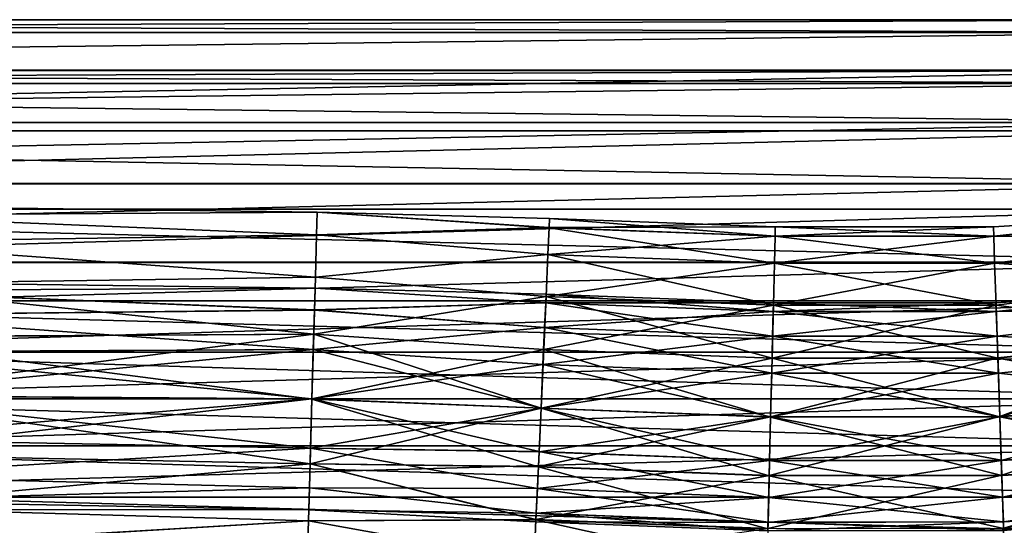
# Model space of a CAD drawing. Header units: millimetres. Extents: x -682 to 137, y -14 to 967.
# Tile 227 of 256: x -102 to -63, y 100 to 120. Entities that reach past the tile are written whole.
import ezdxf

# ---------------------------------------------------------------- set-up
doc = ezdxf.new("R2010")
doc.units = ezdxf.units.MM
doc.header["$LTSCALE"] = 65.185185
for name, color, linetype in [('4083', 7, 'CONTINUOUS'), ('4084', 7, 'CONTINUOUS'), ('4085', 7, 'CONTINUOUS'), ('4086', 7, 'CONTINUOUS'), ('4625', 7, 'CONTINUOUS'), ('4626', 7, 'CONTINUOUS'), ('4627', 7, 'CONTINUOUS'), ('4628', 7, 'CONTINUOUS'), ('4629', 7, 'CONTINUOUS'), ('4630', 7, 'CONTINUOUS'), ('4631', 7, 'CONTINUOUS'), ('4632', 7, 'CONTINUOUS')]:
    doc.layers.add(name, color=color, linetype=linetype)

msp = doc.modelspace()

# ---------------------------------------------------------------- linework, layer by layer
at = {"layer": '4083', "color": 7, "linetype": 'CONTINUOUS', "true_color": 0x96918c}
for points in [[(-179.5, 120), (-179.5, 119.489, 3.881), (-54, 120), (-179.5, 120)], [(-54, 120), (-179.5, 119.489, 3.881), (-54, 119.489, 3.882), (-54, 120)], [(-179.5, 119.489, 3.881), (-179.5, 117.991, 7.498), (-54, 119.489, 3.882), (-179.5, 119.489, 3.881)], [(-54, 119.489, 3.882), (-179.5, 117.991, 7.498), (-54, 117.99, 7.5), (-54, 119.489, 3.882)], [(-179.5, 117.991, 7.498), (-179.5, 115.608, 10.605), (-54, 117.99, 7.5), (-179.5, 117.991, 7.498)], [(-54, 117.99, 7.5), (-179.5, 115.608, 10.605), (-54, 115.607, 10.607), (-54, 117.99, 7.5)], [(-179.5, 115.608, 10.605), (-179.5, 112.501, 12.99), (-54, 115.607, 10.607), (-179.5, 115.608, 10.605)], [(-54, 115.607, 10.607), (-179.5, 112.501, 12.99), (-54, 112.5, 12.99), (-54, 115.607, 10.607)], [(-179.5, 112.501, 12.99), (-179.5, 108.883, 14.489), (-54, 112.5, 12.99), (-179.5, 112.501, 12.99)], [(-54, 112.5, 12.99), (-179.5, 108.883, 14.489), (-54, 108.882, 14.489), (-54, 112.5, 12.99)], [(-179.5, 108.883, 14.489), (-179.5, 105, 15), (-54, 108.882, 14.489), (-179.5, 108.883, 14.489)], [(-54, 108.882, 14.489), (-179.5, 105, 15), (-54, 105, 15), (-54, 108.882, 14.489)], [(-179.5, 105, 15), (-179.5, 101.117, 14.489), (-54, 105, 15), (-179.5, 105, 15)], [(-54, 105, 15), (-179.5, 101.117, 14.489), (-54, 101.118, 14.489), (-54, 105, 15)], [(-54, 101.118, 14.489), (-179.5, 101.117, 14.489), (-54, 97.5, 12.99), (-54, 101.118, 14.489)], [(-179.5, 101.117, 14.489), (-179.5, 97.499, 12.99), (-54, 97.5, 12.99), (-179.5, 101.117, 14.489)]]:
    msp.add_3dface(points, dxfattribs=at)
at = {"layer": '4084', "color": 7, "linetype": 'CONTINUOUS', "true_color": 0x96918c}
for points in [[(-179.5, 120), (-54, 120), (-54, 119.489, -3.882), (-179.5, 120)], [(-179.5, 120), (-54, 119.489, -3.882), (-179.5, 119.489, -3.881), (-179.5, 120)], [(-54, 119.489, -3.882), (-54, 117.99, -7.5), (-179.5, 117.991, -7.498), (-54, 119.489, -3.882)], [(-179.5, 119.489, -3.881), (-54, 119.489, -3.882), (-179.5, 117.991, -7.498), (-179.5, 119.489, -3.881)], [(-179.5, 117.991, -7.498), (-54, 117.99, -7.5), (-179.5, 115.608, -10.605), (-179.5, 117.991, -7.498)], [(-54, 117.99, -7.5), (-54, 115.607, -10.607), (-179.5, 115.608, -10.605), (-54, 117.99, -7.5)], [(-179.5, 115.608, -10.605), (-54, 115.607, -10.607), (-179.5, 112.501, -12.99), (-179.5, 115.608, -10.605)], [(-54, 115.607, -10.607), (-54, 112.5, -12.99), (-179.5, 112.501, -12.99), (-54, 115.607, -10.607)], [(-179.5, 112.501, -12.99), (-54, 112.5, -12.99), (-179.5, 108.883, -14.489), (-179.5, 112.501, -12.99)], [(-54, 112.5, -12.99), (-54, 108.882, -14.489), (-179.5, 108.883, -14.489), (-54, 112.5, -12.99)], [(-54, 108.882, -14.489), (-54, 105, -15), (-179.5, 108.883, -14.489), (-54, 108.882, -14.489)], [(-179.5, 108.883, -14.489), (-54, 105, -15), (-179.5, 105, -15), (-179.5, 108.883, -14.489)], [(-54, 105, -15), (-54, 101.118, -14.489), (-179.5, 105, -15), (-54, 105, -15)], [(-179.5, 105, -15), (-54, 101.118, -14.489), (-179.5, 101.117, -14.489), (-179.5, 105, -15)], [(-54, 101.118, -14.489), (-54, 97.5, -12.99), (-179.5, 101.117, -14.489), (-54, 101.118, -14.489)], [(-179.5, 101.117, -14.489), (-54, 97.5, -12.99), (-179.5, 97.499, -12.99), (-179.5, 101.117, -14.489)]]:
    msp.add_3dface(points, dxfattribs=at)
at = {"layer": '4085', "color": 7, "linetype": 'CONTINUOUS', "true_color": 0x96918c}
for points in [[(-179.5, 118), (-179.5, 117.474, -3.661), (-54, 118), (-179.5, 118)], [(-54, 118), (-179.5, 117.474, -3.661), (-54, 117.473, -3.663), (-54, 118)], [(-179.5, 117.474, -3.661), (-179.5, 115.937, -7.027), (-54, 117.473, -3.663), (-179.5, 117.474, -3.661)], [(-54, 117.473, -3.663), (-179.5, 115.937, -7.027), (-54, 115.934, -7.031), (-54, 117.473, -3.663)], [(-179.5, 115.937, -7.027), (-179.5, 113.514, -9.824), (-54, 115.934, -7.031), (-179.5, 115.937, -7.027)], [(-54, 115.934, -7.031), (-179.5, 113.514, -9.824), (-54, 113.508, -9.83), (-54, 115.934, -7.031)], [(-179.5, 113.514, -9.824), (-179.5, 110.401, -11.825), (-54, 113.508, -9.83), (-179.5, 113.514, -9.824)], [(-54, 113.508, -9.83), (-179.5, 110.401, -11.825), (-54, 110.39, -11.83), (-54, 113.508, -9.83)], [(-179.5, 110.401, -11.825), (-179.5, 106.85, -12.868), (-54, 110.39, -11.83), (-179.5, 110.401, -11.825)], [(-54, 110.39, -11.83), (-179.5, 106.85, -12.868), (-54, 106.835, -12.87), (-54, 110.39, -11.83)], [(-179.5, 106.85, -12.868), (-179.5, 103.15, -12.868), (-54, 106.835, -12.87), (-179.5, 106.85, -12.868)], [(-54, 106.835, -12.87), (-179.5, 103.15, -12.868), (-54, 103.132, -12.865), (-54, 106.835, -12.87)], [(-179.5, 103.15, -12.868), (-179.5, 99.599, -11.825), (-54, 103.132, -12.865), (-179.5, 103.15, -12.868)], [(-54, 103.132, -12.865), (-179.5, 99.599, -11.825), (-54, 99.579, -11.816), (-54, 103.132, -12.865)]]:
    msp.add_3dface(points, dxfattribs=at)
at = {"layer": '4086', "color": 7, "linetype": 'CONTINUOUS', "true_color": 0x96918c}
for points in [[(-179.5, 118), (-54, 118), (-54, 117.483, 3.63), (-179.5, 118)], [(-179.5, 117.474, 3.661), (-179.5, 118), (-54, 117.483, 3.63), (-179.5, 117.474, 3.661)], [(-54, 115.952, 7.003), (-179.5, 117.474, 3.661), (-54, 117.483, 3.63), (-54, 115.952, 7.003)], [(-179.5, 115.937, 7.027), (-179.5, 117.474, 3.661), (-54, 115.952, 7.003), (-179.5, 115.937, 7.027)], [(-54, 113.533, 9.808), (-179.5, 115.937, 7.027), (-54, 115.952, 7.003), (-54, 113.533, 9.808)], [(-179.5, 113.514, 9.824), (-179.5, 115.937, 7.027), (-54, 113.533, 9.808), (-179.5, 113.514, 9.824)], [(-54, 110.421, 11.816), (-179.5, 113.514, 9.824), (-54, 113.533, 9.808), (-54, 110.421, 11.816)], [(-179.5, 110.401, 11.825), (-179.5, 113.514, 9.824), (-54, 110.421, 11.816), (-179.5, 110.401, 11.825)], [(-54, 106.868, 12.865), (-179.5, 110.401, 11.825), (-54, 110.421, 11.816), (-54, 106.868, 12.865)], [(-179.5, 106.85, 12.868), (-179.5, 110.401, 11.825), (-54, 106.868, 12.865), (-179.5, 106.85, 12.868)], [(-54, 103.165, 12.87), (-179.5, 106.85, 12.868), (-54, 106.868, 12.865), (-54, 103.165, 12.87)], [(-179.5, 103.15, 12.868), (-179.5, 106.85, 12.868), (-54, 103.165, 12.87), (-179.5, 103.15, 12.868)], [(-54, 99.61, 11.83), (-179.5, 103.15, 12.868), (-54, 103.165, 12.87), (-54, 99.61, 11.83)], [(-179.5, 99.599, 11.825), (-179.5, 103.15, 12.868), (-54, 99.61, 11.83), (-179.5, 99.599, 11.825)]]:
    msp.add_3dface(points, dxfattribs=at)
at = {"layer": '4625', "color": 7, "linetype": 'CONTINUOUS', "true_color": 0x191919}
for points in [[(-109.06, 112.266, -2.32), (-109.063, 112.634, -0.003), (-89.967, 112.383, -1.305), (-109.06, 112.266, -2.32)], [(-109.063, 112.634, -0.003), (-109.06, 112.268, 2.315), (-89.967, 112.384, 1.299), (-109.063, 112.634, -0.003)], [(-89.967, 112.383, -1.305), (-109.063, 112.634, -0.003), (-89.967, 112.384, 1.299), (-89.967, 112.383, -1.305)], [(-89.967, 112.384, 1.299), (-109.06, 112.268, 2.315), (-89.993, 111.494, 3.747), (-89.967, 112.384, 1.299)], [(-89.993, 111.491, -3.753), (-109.06, 112.266, -2.32), (-89.967, 112.383, -1.305), (-89.993, 111.491, -3.753)], [(-109.06, 112.268, 2.315), (-109.053, 111.204, 4.406), (-89.993, 111.494, 3.747), (-109.06, 112.268, 2.315)], [(-109.053, 111.2, -4.411), (-109.06, 112.266, -2.32), (-89.993, 111.491, -3.753), (-109.053, 111.2, -4.411)], [(-89.993, 111.494, 3.747), (-109.053, 111.204, 4.406), (-90.04, 109.821, 5.743), (-89.993, 111.494, 3.747)], [(-90.04, 109.817, -5.747), (-109.053, 111.2, -4.411), (-89.993, 111.491, -3.753), (-90.04, 109.817, -5.747)], [(-109.053, 111.204, 4.406), (-109.041, 109.545, 6.066), (-90.04, 109.821, 5.743), (-109.053, 111.204, 4.406)], [(-109.041, 109.54, -6.069), (-109.053, 111.2, -4.411), (-90.04, 109.817, -5.747), (-109.041, 109.54, -6.069)], [(-90.04, 109.821, 5.743), (-109.041, 109.545, 6.066), (-90.104, 107.567, 7.047), (-90.04, 109.821, 5.743)], [(-90.104, 107.561, -7.049), (-109.041, 109.54, -6.069), (-90.04, 109.817, -5.747), (-90.104, 107.561, -7.049)], [(-109.041, 109.545, 6.066), (-109.026, 107.454, 7.132), (-90.104, 107.567, 7.047), (-109.041, 109.545, 6.066)], [(-109.026, 107.448, -7.134), (-109.041, 109.54, -6.069), (-90.104, 107.561, -7.049), (-109.026, 107.448, -7.134)], [(-109.026, 107.454, 7.132), (-109.01, 105.136, 7.5), (-90.104, 107.567, 7.047), (-109.026, 107.454, 7.132)], [(-90.176, 104.997, -7.5), (-109.026, 107.448, -7.134), (-90.104, 107.561, -7.049), (-90.176, 104.997, -7.5)], [(-109.01, 105.13, -7.5), (-109.026, 107.448, -7.134), (-90.176, 104.997, -7.5), (-109.01, 105.13, -7.5)], [(-90.104, 107.567, 7.047), (-109.01, 105.136, 7.5), (-90.176, 105.003, 7.5), (-90.104, 107.567, 7.047)]]:
    msp.add_3dface(points, dxfattribs=at)
at = {"layer": '4626', "color": 7, "linetype": 'CONTINUOUS', "true_color": 0x191919}
for points in [[(-90.176, 105.003, 7.5), (-109.01, 105.136, 7.5), (-108.994, 102.818, 7.134), (-90.176, 105.003, 7.5)], [(-109.01, 105.13, -7.5), (-90.176, 104.997, -7.5), (-90.248, 102.433, -7.047), (-109.01, 105.13, -7.5)], [(-108.994, 102.812, -7.132), (-109.01, 105.13, -7.5), (-90.248, 102.433, -7.047), (-108.994, 102.812, -7.132)], [(-90.176, 105.003, 7.5), (-108.994, 102.818, 7.134), (-90.248, 102.439, 7.049), (-90.176, 105.003, 7.5)], [(-108.994, 102.818, 7.134), (-108.979, 100.726, 6.069), (-90.248, 102.439, 7.049), (-108.994, 102.818, 7.134)], [(-108.979, 100.721, -6.066), (-108.994, 102.812, -7.132), (-90.248, 102.433, -7.047), (-108.979, 100.721, -6.066)], [(-90.248, 102.439, 7.049), (-108.979, 100.726, 6.069), (-90.312, 100.183, 5.747), (-90.248, 102.439, 7.049)], [(-90.312, 100.179, -5.743), (-108.979, 100.721, -6.066), (-90.248, 102.433, -7.047), (-90.312, 100.179, -5.743)], [(-108.979, 100.726, 6.069), (-108.967, 99.066, 4.411), (-90.312, 100.183, 5.747), (-108.979, 100.726, 6.069)], [(-108.967, 99.062, -4.406), (-108.979, 100.721, -6.066), (-90.312, 100.179, -5.743), (-108.967, 99.062, -4.406)], [(-90.312, 100.183, 5.747), (-108.967, 99.066, 4.411), (-90.359, 98.509, 3.753), (-90.312, 100.183, 5.747)], [(-90.359, 98.506, -3.747), (-108.967, 99.062, -4.406), (-90.312, 100.179, -5.743), (-90.359, 98.506, -3.747)]]:
    msp.add_3dface(points, dxfattribs=at)
at = {"layer": '4627', "color": 7, "linetype": 'CONTINUOUS', "true_color": 0x191919}
for points in [[(-108.998, 103.412, 4.158), (-109.01, 105.135, 4.5), (-90.231, 103.05, 4.055), (-108.998, 103.412, 4.158)], [(-90.231, 103.05, 4.055), (-109.01, 105.135, 4.5), (-90.176, 105.002, 4.5), (-90.231, 103.05, 4.055)], [(-109.01, 105.131, -4.5), (-108.998, 103.409, -4.157), (-90.176, 104.998, -4.5), (-109.01, 105.131, -4.5)], [(-90.176, 104.998, -4.5), (-108.998, 103.409, -4.157), (-90.231, 103.047, -4.054), (-90.176, 104.998, -4.5)], [(-108.988, 101.952, 3.183), (-108.998, 103.412, 4.158), (-90.231, 103.05, 4.055), (-108.988, 101.952, 3.183)], [(-108.998, 103.409, -4.157), (-108.988, 101.949, -3.181), (-90.231, 103.047, -4.054), (-108.998, 103.409, -4.157)], [(-90.275, 101.484, 2.807), (-108.988, 101.952, 3.183), (-90.231, 103.05, 4.055), (-90.275, 101.484, 2.807)], [(-90.231, 103.047, -4.054), (-108.988, 101.949, -3.181), (-90.275, 101.482, -2.804), (-90.231, 103.047, -4.054)], [(-108.981, 100.975, 1.724), (-108.988, 101.952, 3.183), (-90.275, 101.484, 2.807), (-108.981, 100.975, 1.724)], [(-108.988, 101.949, -3.181), (-108.981, 100.974, -1.72), (-90.275, 101.482, -2.804), (-108.988, 101.949, -3.181)], [(-90.3, 100.615, 1.003), (-108.981, 100.975, 1.724), (-90.275, 101.484, 2.807), (-90.3, 100.615, 1.003)], [(-90.275, 101.482, -2.804), (-108.981, 100.974, -1.72), (-90.3, 100.614, -1), (-90.275, 101.482, -2.804)], [(-108.978, 100.632, 0.002), (-108.981, 100.975, 1.724), (-90.3, 100.615, 1.003), (-108.978, 100.632, 0.002)], [(-108.981, 100.974, -1.72), (-108.978, 100.632, 0.002), (-90.3, 100.614, -1), (-108.981, 100.974, -1.72)], [(-90.3, 100.614, -1), (-108.978, 100.632, 0.002), (-90.3, 100.615, 1.003), (-90.3, 100.614, -1)]]:
    msp.add_3dface(points, dxfattribs=at)
at = {"layer": '4628', "color": 7, "linetype": 'CONTINUOUS', "true_color": 0x191919}
for points in [[(-109.039, 109.292, 1.72), (-109.042, 109.634, -0.002), (-90.052, 109.386, 1), (-109.039, 109.292, 1.72)], [(-109.042, 109.634, -0.002), (-109.039, 109.291, -1.724), (-90.052, 109.385, -1.003), (-109.042, 109.634, -0.002)], [(-90.052, 109.386, 1), (-109.042, 109.634, -0.002), (-90.052, 109.385, -1.003), (-90.052, 109.386, 1)], [(-90.077, 108.518, 2.804), (-109.039, 109.292, 1.72), (-90.052, 109.386, 1), (-90.077, 108.518, 2.804)], [(-90.052, 109.385, -1.003), (-109.039, 109.291, -1.724), (-90.077, 108.516, -2.807), (-90.052, 109.385, -1.003)], [(-109.033, 108.317, 3.181), (-109.039, 109.292, 1.72), (-90.077, 108.518, 2.804), (-109.033, 108.317, 3.181)], [(-109.039, 109.291, -1.724), (-109.033, 108.314, -3.183), (-90.077, 108.516, -2.807), (-109.039, 109.291, -1.724)], [(-90.121, 106.953, 4.054), (-109.033, 108.317, 3.181), (-90.077, 108.518, 2.804), (-90.121, 106.953, 4.054)], [(-90.077, 108.516, -2.807), (-109.033, 108.314, -3.183), (-90.121, 106.95, -4.055), (-90.077, 108.516, -2.807)], [(-109.022, 106.857, 4.157), (-109.033, 108.317, 3.181), (-90.121, 106.953, 4.054), (-109.022, 106.857, 4.157)], [(-109.033, 108.314, -3.183), (-109.022, 106.854, -4.158), (-90.121, 106.95, -4.055), (-109.033, 108.314, -3.183)], [(-90.176, 105.002, 4.5), (-109.022, 106.857, 4.157), (-90.121, 106.953, 4.054), (-90.176, 105.002, 4.5)], [(-109.022, 106.854, -4.158), (-109.01, 105.131, -4.5), (-90.121, 106.95, -4.055), (-109.022, 106.854, -4.158)], [(-90.176, 105.002, 4.5), (-109.01, 105.135, 4.5), (-109.022, 106.857, 4.157), (-90.176, 105.002, 4.5)], [(-109.01, 105.131, -4.5), (-90.176, 104.998, -4.5), (-90.121, 106.95, -4.055), (-109.01, 105.131, -4.5)]]:
    msp.add_3dface(points, dxfattribs=at)
at = {"layer": '4629', "color": 7, "linetype": 'CONTINUOUS', "true_color": 0x191919}
for points in [[(-89.967, 112.384, 1.299), (-89.993, 111.494, 3.747), (-80.796, 111.776, 2.315), (-89.967, 112.384, 1.299)], [(-89.993, 111.491, -3.753), (-89.967, 112.383, -1.305), (-80.797, 111.774, -2.32), (-89.993, 111.491, -3.753)], [(-89.967, 112.383, -1.305), (-89.967, 112.384, 1.299), (-80.78, 112.142, -0.003), (-89.967, 112.383, -1.305)], [(-80.78, 112.142, -0.003), (-89.967, 112.384, 1.299), (-80.796, 111.776, 2.315), (-80.78, 112.142, -0.003)], [(-80.797, 111.774, -2.32), (-89.967, 112.383, -1.305), (-80.78, 112.142, -0.003), (-80.797, 111.774, -2.32)], [(-80.797, 111.774, -2.32), (-80.78, 112.142, -0.003), (-71.867, 111.439, -2.32), (-80.797, 111.774, -2.32)], [(-80.78, 112.142, -0.003), (-80.796, 111.776, 2.315), (-71.858, 111.808, -0.003), (-80.78, 112.142, -0.003)], [(-71.867, 111.439, -2.32), (-80.78, 112.142, -0.003), (-71.858, 111.808, -0.003), (-71.867, 111.439, -2.32)], [(-63.236, 111.805, -0.003), (-63.224, 111.438, 2.315), (-54.952, 112.325, 1.299), (-63.236, 111.805, -0.003)], [(-54.952, 112.324, -1.305), (-63.236, 111.805, -0.003), (-54.952, 112.325, 1.299), (-54.952, 112.324, -1.305)], [(-63.224, 111.436, -2.32), (-63.236, 111.805, -0.003), (-54.952, 112.324, -1.305), (-63.224, 111.436, -2.32)], [(-54.952, 112.325, 1.299), (-63.224, 111.438, 2.315), (-54.837, 111.442, 3.747), (-54.952, 112.325, 1.299)], [(-54.837, 111.439, -3.753), (-63.224, 111.436, -2.32), (-54.952, 112.324, -1.305), (-54.837, 111.439, -3.753)], [(-80.796, 111.776, 2.315), (-89.993, 111.494, 3.747), (-80.845, 110.711, 4.406), (-80.796, 111.776, 2.315)], [(-80.845, 110.707, -4.411), (-89.993, 111.491, -3.753), (-80.797, 111.774, -2.32), (-80.845, 110.707, -4.411)], [(-80.796, 111.776, 2.315), (-80.845, 110.711, 4.406), (-71.867, 111.441, 2.315), (-80.796, 111.776, 2.315)], [(-80.845, 110.707, -4.411), (-80.797, 111.774, -2.32), (-71.894, 110.37, -4.411), (-80.845, 110.707, -4.411)], [(-71.894, 110.37, -4.411), (-80.797, 111.774, -2.32), (-71.867, 111.439, -2.32), (-71.894, 110.37, -4.411)], [(-71.858, 111.808, -0.003), (-80.796, 111.776, 2.315), (-71.867, 111.441, 2.315), (-71.858, 111.808, -0.003)], [(-71.867, 111.439, -2.32), (-71.858, 111.808, -0.003), (-63.224, 111.436, -2.32), (-71.867, 111.439, -2.32)], [(-71.858, 111.808, -0.003), (-71.867, 111.441, 2.315), (-63.236, 111.805, -0.003), (-71.858, 111.808, -0.003)], [(-63.236, 111.805, -0.003), (-71.867, 111.441, 2.315), (-63.224, 111.438, 2.315), (-63.236, 111.805, -0.003)], [(-63.224, 111.436, -2.32), (-71.858, 111.808, -0.003), (-63.236, 111.805, -0.003), (-63.224, 111.436, -2.32)], [(-89.993, 111.494, 3.747), (-90.04, 109.821, 5.743), (-80.845, 110.711, 4.406), (-89.993, 111.494, 3.747)], [(-90.04, 109.817, -5.747), (-89.993, 111.491, -3.753), (-80.845, 110.707, -4.411), (-90.04, 109.817, -5.747)], [(-71.867, 111.441, 2.315), (-80.845, 110.711, 4.406), (-71.893, 110.374, 4.406), (-71.867, 111.441, 2.315)], [(-71.894, 110.37, -4.411), (-71.867, 111.439, -2.32), (-63.188, 110.369, -4.411), (-71.894, 110.37, -4.411)], [(-71.867, 111.441, 2.315), (-71.893, 110.374, 4.406), (-63.224, 111.438, 2.315), (-71.867, 111.441, 2.315)], [(-63.224, 111.438, 2.315), (-71.893, 110.374, 4.406), (-63.188, 110.372, 4.406), (-63.224, 111.438, 2.315)], [(-63.188, 110.369, -4.411), (-71.867, 111.439, -2.32), (-63.224, 111.436, -2.32), (-63.188, 110.369, -4.411)], [(-63.224, 111.438, 2.315), (-63.188, 110.372, 4.406), (-54.837, 111.442, 3.747), (-63.224, 111.438, 2.315)], [(-63.188, 110.369, -4.411), (-63.224, 111.436, -2.32), (-54.837, 111.439, -3.753), (-63.188, 110.369, -4.411)], [(-54.837, 111.442, 3.747), (-63.188, 110.372, 4.406), (-54.622, 109.783, 5.743), (-54.837, 111.442, 3.747)], [(-54.622, 109.778, -5.747), (-63.188, 110.369, -4.411), (-54.837, 111.439, -3.753), (-54.622, 109.778, -5.747)], [(-80.845, 110.711, 4.406), (-90.04, 109.821, 5.743), (-80.92, 109.051, 6.066), (-80.845, 110.711, 4.406)], [(-80.92, 109.046, -6.069), (-90.04, 109.817, -5.747), (-80.845, 110.707, -4.411), (-80.92, 109.046, -6.069)], [(-80.845, 110.711, 4.406), (-80.92, 109.051, 6.066), (-71.893, 110.374, 4.406), (-80.845, 110.711, 4.406)], [(-80.92, 109.046, -6.069), (-80.845, 110.707, -4.411), (-71.934, 108.706, -6.069), (-80.92, 109.046, -6.069)], [(-71.934, 108.706, -6.069), (-80.845, 110.707, -4.411), (-71.894, 110.37, -4.411), (-71.934, 108.706, -6.069)], [(-71.893, 110.374, 4.406), (-80.92, 109.051, 6.066), (-71.934, 108.711, 6.066), (-71.893, 110.374, 4.406)], [(-71.893, 110.374, 4.406), (-71.934, 108.711, 6.066), (-63.188, 110.372, 4.406), (-71.893, 110.374, 4.406)], [(-63.188, 110.372, 4.406), (-71.934, 108.711, 6.066), (-63.132, 108.712, 6.066), (-63.188, 110.372, 4.406)], [(-71.934, 108.706, -6.069), (-71.894, 110.37, -4.411), (-63.133, 108.707, -6.069), (-71.934, 108.706, -6.069)], [(-63.133, 108.707, -6.069), (-71.894, 110.37, -4.411), (-63.188, 110.369, -4.411), (-63.133, 108.707, -6.069)], [(-63.188, 110.372, 4.406), (-63.132, 108.712, 6.066), (-54.622, 109.783, 5.743), (-63.188, 110.372, 4.406)], [(-63.133, 108.707, -6.069), (-63.188, 110.369, -4.411), (-54.622, 109.778, -5.747), (-63.133, 108.707, -6.069)], [(-90.04, 109.821, 5.743), (-90.104, 107.567, 7.047), (-80.92, 109.051, 6.066), (-90.04, 109.821, 5.743)], [(-90.104, 107.561, -7.049), (-90.04, 109.817, -5.747), (-80.92, 109.046, -6.069), (-90.104, 107.561, -7.049)], [(-54.331, 107.541, -7.049), (-63.133, 108.707, -6.069), (-54.622, 109.778, -5.747), (-54.331, 107.541, -7.049)], [(-54.622, 109.783, 5.743), (-63.132, 108.712, 6.066), (-54.331, 107.547, 7.047), (-54.622, 109.783, 5.743)], [(-80.92, 109.051, 6.066), (-90.104, 107.567, 7.047), (-81.015, 106.959, 7.132), (-80.92, 109.051, 6.066)], [(-81.015, 106.954, -7.134), (-90.104, 107.561, -7.049), (-80.92, 109.046, -6.069), (-81.015, 106.954, -7.134)], [(-80.92, 109.051, 6.066), (-81.015, 106.959, 7.132), (-71.934, 108.711, 6.066), (-80.92, 109.051, 6.066)], [(-81.015, 106.954, -7.134), (-80.92, 109.046, -6.069), (-71.986, 106.61, -7.134), (-81.015, 106.954, -7.134)], [(-71.986, 106.61, -7.134), (-80.92, 109.046, -6.069), (-71.934, 108.706, -6.069), (-71.986, 106.61, -7.134)], [(-71.934, 108.711, 6.066), (-81.015, 106.959, 7.132), (-71.986, 106.615, 7.132), (-71.934, 108.711, 6.066)], [(-71.934, 108.711, 6.066), (-71.986, 106.615, 7.132), (-63.132, 108.712, 6.066), (-71.934, 108.711, 6.066)], [(-63.132, 108.712, 6.066), (-71.986, 106.615, 7.132), (-63.062, 106.62, 7.132), (-63.132, 108.712, 6.066)], [(-71.986, 106.61, -7.134), (-71.934, 108.706, -6.069), (-63.062, 106.614, -7.134), (-71.986, 106.61, -7.134)], [(-63.062, 106.614, -7.134), (-71.934, 108.706, -6.069), (-63.133, 108.707, -6.069), (-63.062, 106.614, -7.134)], [(-63.062, 106.614, -7.134), (-63.133, 108.707, -6.069), (-54.331, 107.541, -7.049), (-63.062, 106.614, -7.134)], [(-63.132, 108.712, 6.066), (-63.062, 106.62, 7.132), (-54.331, 107.547, 7.047), (-63.132, 108.712, 6.066)], [(-90.104, 107.567, 7.047), (-90.176, 105.003, 7.5), (-81.015, 106.959, 7.132), (-90.104, 107.567, 7.047)], [(-90.176, 104.997, -7.5), (-90.104, 107.561, -7.049), (-81.12, 104.635, -7.5), (-90.176, 104.997, -7.5)], [(-81.12, 104.635, -7.5), (-90.104, 107.561, -7.049), (-81.015, 106.954, -7.134), (-81.12, 104.635, -7.5)], [(-63.062, 106.62, 7.132), (-62.984, 104.3, 7.5), (-54.331, 107.547, 7.047), (-63.062, 106.62, 7.132)], [(-54, 104.997, -7.5), (-63.062, 106.614, -7.134), (-54.331, 107.541, -7.049), (-54, 104.997, -7.5)], [(-54.331, 107.547, 7.047), (-62.984, 104.3, 7.5), (-54, 105.003, 7.5), (-54.331, 107.547, 7.047)], [(-81.015, 106.959, 7.132), (-90.176, 105.003, 7.5), (-81.12, 104.641, 7.5), (-81.015, 106.959, 7.132)], [(-81.015, 106.959, 7.132), (-81.12, 104.641, 7.5), (-71.986, 106.615, 7.132), (-81.015, 106.959, 7.132)], [(-81.12, 104.635, -7.5), (-81.015, 106.954, -7.134), (-72.043, 104.286, -7.5), (-81.12, 104.635, -7.5)], [(-72.043, 104.286, -7.5), (-81.015, 106.954, -7.134), (-71.986, 106.61, -7.134), (-72.043, 104.286, -7.5)], [(-71.986, 106.615, 7.132), (-81.12, 104.641, 7.5), (-72.043, 104.292, 7.5), (-71.986, 106.615, 7.132)], [(-71.986, 106.615, 7.132), (-72.043, 104.292, 7.5), (-63.062, 106.62, 7.132), (-71.986, 106.615, 7.132)], [(-63.062, 106.62, 7.132), (-72.043, 104.292, 7.5), (-62.984, 104.3, 7.5), (-63.062, 106.62, 7.132)], [(-72.043, 104.286, -7.5), (-71.986, 106.61, -7.134), (-62.984, 104.294, -7.5), (-72.043, 104.286, -7.5)], [(-62.984, 104.294, -7.5), (-71.986, 106.61, -7.134), (-63.062, 106.614, -7.134), (-62.984, 104.294, -7.5)], [(-62.984, 104.294, -7.5), (-63.062, 106.614, -7.134), (-54, 104.997, -7.5), (-62.984, 104.294, -7.5)]]:
    msp.add_3dface(points, dxfattribs=at)
at = {"layer": '4630', "color": 7, "linetype": 'CONTINUOUS', "true_color": 0x191919}
for points in [[(-90.176, 105.003, 7.5), (-90.248, 102.439, 7.049), (-81.12, 104.641, 7.5), (-90.176, 105.003, 7.5)], [(-90.248, 102.433, -7.047), (-90.176, 104.997, -7.5), (-81.225, 102.316, -7.132), (-90.248, 102.433, -7.047)], [(-90.176, 104.997, -7.5), (-81.12, 104.635, -7.5), (-81.225, 102.316, -7.132), (-90.176, 104.997, -7.5)], [(-54, 105.003, 7.5), (-62.984, 104.3, 7.5), (-62.906, 101.98, 7.134), (-54, 105.003, 7.5)], [(-62.984, 104.294, -7.5), (-54, 104.997, -7.5), (-53.669, 102.453, -7.047), (-62.984, 104.294, -7.5)], [(-54, 105.003, 7.5), (-62.906, 101.98, 7.134), (-53.669, 102.459, 7.049), (-54, 105.003, 7.5)], [(-81.12, 104.641, 7.5), (-90.248, 102.439, 7.049), (-81.225, 102.322, 7.134), (-81.12, 104.641, 7.5)], [(-72.043, 104.292, 7.5), (-81.12, 104.641, 7.5), (-81.225, 102.322, 7.134), (-72.043, 104.292, 7.5)], [(-81.225, 102.316, -7.132), (-81.12, 104.635, -7.5), (-72.1, 101.963, -7.132), (-81.225, 102.316, -7.132)], [(-81.12, 104.635, -7.5), (-72.043, 104.286, -7.5), (-72.1, 101.963, -7.132), (-81.12, 104.635, -7.5)], [(-72.043, 104.292, 7.5), (-81.225, 102.322, 7.134), (-72.1, 101.968, 7.134), (-72.043, 104.292, 7.5)], [(-62.984, 104.3, 7.5), (-72.043, 104.292, 7.5), (-72.1, 101.968, 7.134), (-62.984, 104.3, 7.5)], [(-62.984, 104.3, 7.5), (-72.1, 101.968, 7.134), (-62.906, 101.98, 7.134), (-62.984, 104.3, 7.5)], [(-72.1, 101.963, -7.132), (-72.043, 104.286, -7.5), (-62.906, 101.974, -7.132), (-72.1, 101.963, -7.132)], [(-72.043, 104.286, -7.5), (-62.984, 104.294, -7.5), (-62.906, 101.974, -7.132), (-72.043, 104.286, -7.5)], [(-62.906, 101.974, -7.132), (-62.984, 104.294, -7.5), (-53.669, 102.453, -7.047), (-62.906, 101.974, -7.132)], [(-90.248, 102.439, 7.049), (-90.312, 100.183, 5.747), (-81.32, 100.229, 6.069), (-90.248, 102.439, 7.049)], [(-90.312, 100.179, -5.743), (-90.248, 102.433, -7.047), (-81.32, 100.224, -6.066), (-90.312, 100.179, -5.743)], [(-81.225, 102.322, 7.134), (-90.248, 102.439, 7.049), (-81.32, 100.229, 6.069), (-81.225, 102.322, 7.134)], [(-81.32, 100.224, -6.066), (-90.248, 102.433, -7.047), (-81.225, 102.316, -7.132), (-81.32, 100.224, -6.066)], [(-62.906, 101.98, 7.134), (-62.836, 99.886, 6.069), (-53.669, 102.459, 7.049), (-62.906, 101.98, 7.134)], [(-62.836, 99.881, -6.066), (-62.906, 101.974, -7.132), (-53.669, 102.453, -7.047), (-62.836, 99.881, -6.066)], [(-53.669, 102.459, 7.049), (-62.836, 99.886, 6.069), (-53.378, 100.222, 5.747), (-53.669, 102.459, 7.049)], [(-53.378, 100.217, -5.743), (-62.836, 99.881, -6.066), (-53.669, 102.453, -7.047), (-53.378, 100.217, -5.743)], [(-81.225, 102.322, 7.134), (-81.32, 100.229, 6.069), (-72.1, 101.968, 7.134), (-81.225, 102.322, 7.134)], [(-81.32, 100.224, -6.066), (-81.225, 102.316, -7.132), (-72.152, 99.867, -6.066), (-81.32, 100.224, -6.066)], [(-72.152, 99.867, -6.066), (-81.225, 102.316, -7.132), (-72.1, 101.963, -7.132), (-72.152, 99.867, -6.066)], [(-72.1, 101.968, 7.134), (-72.152, 99.872, 6.069), (-62.906, 101.98, 7.134), (-72.1, 101.968, 7.134)], [(-62.906, 101.98, 7.134), (-72.152, 99.872, 6.069), (-62.836, 99.886, 6.069), (-62.906, 101.98, 7.134)], [(-62.836, 99.881, -6.066), (-72.1, 101.963, -7.132), (-62.906, 101.974, -7.132), (-62.836, 99.881, -6.066)], [(-72.1, 101.968, 7.134), (-81.32, 100.229, 6.069), (-72.152, 99.872, 6.069), (-72.1, 101.968, 7.134)], [(-72.152, 99.867, -6.066), (-72.1, 101.963, -7.132), (-62.836, 99.881, -6.066), (-72.152, 99.867, -6.066)], [(-90.312, 100.183, 5.747), (-90.359, 98.509, 3.753), (-81.395, 98.568, 4.411), (-90.312, 100.183, 5.747)], [(-90.359, 98.506, -3.747), (-90.312, 100.179, -5.743), (-81.395, 98.565, -4.406), (-90.359, 98.506, -3.747)], [(-81.32, 100.229, 6.069), (-90.312, 100.183, 5.747), (-81.395, 98.568, 4.411), (-81.32, 100.229, 6.069)], [(-81.395, 98.565, -4.406), (-90.312, 100.179, -5.743), (-81.32, 100.224, -6.066), (-81.395, 98.565, -4.406)], [(-81.32, 100.229, 6.069), (-81.395, 98.568, 4.411), (-72.152, 99.872, 6.069), (-81.32, 100.229, 6.069)], [(-81.395, 98.565, -4.406), (-81.32, 100.224, -6.066), (-72.193, 98.204, -4.406), (-81.395, 98.565, -4.406)], [(-72.193, 98.204, -4.406), (-81.32, 100.224, -6.066), (-72.152, 99.867, -6.066), (-72.193, 98.204, -4.406)], [(-62.836, 99.886, 6.069), (-62.78, 98.225, 4.411), (-53.378, 100.222, 5.747), (-62.836, 99.886, 6.069)], [(-62.78, 98.221, -4.406), (-62.836, 99.881, -6.066), (-53.378, 100.217, -5.743), (-62.78, 98.221, -4.406)]]:
    msp.add_3dface(points, dxfattribs=at)
at = {"layer": '4631', "color": 7, "linetype": 'CONTINUOUS', "true_color": 0x191919}
for points in [[(-90.231, 103.05, 4.055), (-90.176, 105.002, 4.5), (-81.198, 102.916, 4.158), (-90.231, 103.05, 4.055)], [(-90.176, 104.998, -4.5), (-90.231, 103.047, -4.054), (-81.12, 104.636, -4.5), (-90.176, 104.998, -4.5)], [(-81.198, 102.916, 4.158), (-90.176, 105.002, 4.5), (-81.12, 104.64, 4.5), (-81.198, 102.916, 4.158)], [(-53.748, 103.065, 4.055), (-62.984, 104.299, 4.5), (-54, 105.002, 4.5), (-53.748, 103.065, 4.055)], [(-62.984, 104.295, -4.5), (-62.926, 102.571, -4.157), (-54, 104.998, -4.5), (-62.984, 104.295, -4.5)], [(-54, 104.998, -4.5), (-62.926, 102.571, -4.157), (-53.748, 103.062, -4.054), (-54, 104.998, -4.5)], [(-81.12, 104.636, -4.5), (-90.231, 103.047, -4.054), (-81.198, 102.913, -4.157), (-81.12, 104.636, -4.5)], [(-81.198, 102.916, 4.158), (-81.12, 104.64, 4.5), (-72.085, 102.564, 4.158), (-81.198, 102.916, 4.158)], [(-81.12, 104.636, -4.5), (-81.198, 102.913, -4.157), (-72.043, 104.287, -4.5), (-81.12, 104.636, -4.5)], [(-72.085, 102.564, 4.158), (-81.12, 104.64, 4.5), (-72.043, 104.291, 4.5), (-72.085, 102.564, 4.158)], [(-72.043, 104.287, -4.5), (-81.198, 102.913, -4.157), (-72.086, 102.561, -4.157), (-72.043, 104.287, -4.5)], [(-72.043, 104.287, -4.5), (-72.086, 102.561, -4.157), (-62.984, 104.295, -4.5), (-72.043, 104.287, -4.5)], [(-62.984, 104.295, -4.5), (-72.086, 102.561, -4.157), (-62.926, 102.571, -4.157), (-62.984, 104.295, -4.5)], [(-72.085, 102.564, 4.158), (-72.043, 104.291, 4.5), (-62.926, 102.575, 4.158), (-72.085, 102.564, 4.158)], [(-62.926, 102.575, 4.158), (-72.043, 104.291, 4.5), (-62.984, 104.299, 4.5), (-62.926, 102.575, 4.158)], [(-62.926, 102.575, 4.158), (-62.984, 104.299, 4.5), (-53.748, 103.065, 4.055), (-62.926, 102.575, 4.158)], [(-90.275, 101.484, 2.807), (-90.231, 103.05, 4.055), (-81.264, 101.455, 3.183), (-90.275, 101.484, 2.807)], [(-90.231, 103.047, -4.054), (-90.275, 101.482, -2.804), (-81.264, 101.453, -3.181), (-90.231, 103.047, -4.054)], [(-81.264, 101.455, 3.183), (-90.231, 103.05, 4.055), (-81.198, 102.916, 4.158), (-81.264, 101.455, 3.183)], [(-81.198, 102.913, -4.157), (-90.231, 103.047, -4.054), (-81.264, 101.453, -3.181), (-81.198, 102.913, -4.157)], [(-81.264, 101.455, 3.183), (-81.198, 102.916, 4.158), (-72.121, 101.1, 3.183), (-81.264, 101.455, 3.183)], [(-81.198, 102.913, -4.157), (-81.264, 101.453, -3.181), (-72.086, 102.561, -4.157), (-81.198, 102.913, -4.157)], [(-72.121, 101.1, 3.183), (-81.198, 102.916, 4.158), (-72.085, 102.564, 4.158), (-72.121, 101.1, 3.183)], [(-62.877, 101.113, 3.183), (-62.926, 102.575, 4.158), (-53.748, 103.065, 4.055), (-62.877, 101.113, 3.183)], [(-62.926, 102.571, -4.157), (-62.877, 101.11, -3.181), (-53.748, 103.062, -4.054), (-62.926, 102.571, -4.157)], [(-53.546, 101.512, 2.807), (-62.877, 101.113, 3.183), (-53.748, 103.065, 4.055), (-53.546, 101.512, 2.807)], [(-53.748, 103.062, -4.054), (-62.877, 101.11, -3.181), (-53.546, 101.51, -2.804), (-53.748, 103.062, -4.054)], [(-72.086, 102.561, -4.157), (-81.264, 101.453, -3.181), (-72.121, 101.098, -3.181), (-72.086, 102.561, -4.157)], [(-72.086, 102.561, -4.157), (-72.121, 101.098, -3.181), (-62.926, 102.571, -4.157), (-72.086, 102.561, -4.157)], [(-62.926, 102.571, -4.157), (-72.121, 101.098, -3.181), (-62.877, 101.11, -3.181), (-62.926, 102.571, -4.157)], [(-72.121, 101.1, 3.183), (-72.085, 102.564, 4.158), (-62.877, 101.113, 3.183), (-72.121, 101.1, 3.183)], [(-62.877, 101.113, 3.183), (-72.085, 102.564, 4.158), (-62.926, 102.575, 4.158), (-62.877, 101.113, 3.183)], [(-90.3, 100.615, 1.003), (-90.275, 101.484, 2.807), (-81.308, 100.479, 1.724), (-90.3, 100.615, 1.003)], [(-90.275, 101.482, -2.804), (-90.3, 100.614, -1), (-81.308, 100.477, -1.72), (-90.275, 101.482, -2.804)], [(-81.308, 100.479, 1.724), (-90.275, 101.484, 2.807), (-81.264, 101.455, 3.183), (-81.308, 100.479, 1.724)], [(-81.264, 101.453, -3.181), (-90.275, 101.482, -2.804), (-81.308, 100.477, -1.72), (-81.264, 101.453, -3.181)], [(-81.308, 100.479, 1.724), (-81.264, 101.455, 3.183), (-72.145, 100.122, 1.724), (-81.308, 100.479, 1.724)], [(-81.264, 101.453, -3.181), (-81.308, 100.477, -1.72), (-72.121, 101.098, -3.181), (-81.264, 101.453, -3.181)], [(-72.145, 100.122, 1.724), (-81.264, 101.455, 3.183), (-72.121, 101.1, 3.183), (-72.145, 100.122, 1.724)], [(-62.844, 100.136, 1.724), (-62.877, 101.113, 3.183), (-53.546, 101.512, 2.807), (-62.844, 100.136, 1.724)], [(-62.877, 101.11, -3.181), (-62.844, 100.134, -1.72), (-53.546, 101.51, -2.804), (-62.877, 101.11, -3.181)], [(-53.434, 100.65, 1.003), (-62.844, 100.136, 1.724), (-53.546, 101.512, 2.807), (-53.434, 100.65, 1.003)], [(-53.546, 101.51, -2.804), (-62.844, 100.134, -1.72), (-53.434, 100.649, -1), (-53.546, 101.51, -2.804)], [(-72.121, 101.098, -3.181), (-81.308, 100.477, -1.72), (-72.146, 100.12, -1.72), (-72.121, 101.098, -3.181)], [(-72.121, 101.098, -3.181), (-72.146, 100.12, -1.72), (-62.877, 101.11, -3.181), (-72.121, 101.098, -3.181)], [(-62.877, 101.11, -3.181), (-72.146, 100.12, -1.72), (-62.844, 100.134, -1.72), (-62.877, 101.11, -3.181)], [(-72.145, 100.122, 1.724), (-72.121, 101.1, 3.183), (-62.844, 100.136, 1.724), (-72.145, 100.122, 1.724)], [(-62.844, 100.136, 1.724), (-72.121, 101.1, 3.183), (-62.877, 101.113, 3.183), (-62.844, 100.136, 1.724)], [(-90.3, 100.614, -1), (-90.3, 100.615, 1.003), (-81.324, 100.135, 0.002), (-90.3, 100.614, -1)], [(-81.324, 100.135, 0.002), (-90.3, 100.615, 1.003), (-81.308, 100.479, 1.724), (-81.324, 100.135, 0.002)], [(-81.308, 100.477, -1.72), (-90.3, 100.614, -1), (-81.324, 100.135, 0.002), (-81.308, 100.477, -1.72)], [(-81.324, 100.135, 0.002), (-81.308, 100.479, 1.724), (-72.154, 99.778, 0.002), (-81.324, 100.135, 0.002)], [(-81.308, 100.477, -1.72), (-81.324, 100.135, 0.002), (-72.146, 100.12, -1.72), (-81.308, 100.477, -1.72)], [(-72.154, 99.778, 0.002), (-81.308, 100.479, 1.724), (-72.145, 100.122, 1.724), (-72.154, 99.778, 0.002)], [(-62.833, 99.792, 0.002), (-62.844, 100.136, 1.724), (-53.434, 100.65, 1.003), (-62.833, 99.792, 0.002)], [(-62.844, 100.134, -1.72), (-62.833, 99.792, 0.002), (-53.434, 100.649, -1), (-62.844, 100.134, -1.72)], [(-53.434, 100.649, -1), (-62.833, 99.792, 0.002), (-53.434, 100.65, 1.003), (-53.434, 100.649, -1)], [(-72.146, 100.12, -1.72), (-81.324, 100.135, 0.002), (-72.154, 99.778, 0.002), (-72.146, 100.12, -1.72)], [(-72.146, 100.12, -1.72), (-72.154, 99.778, 0.002), (-62.844, 100.134, -1.72), (-72.146, 100.12, -1.72)], [(-62.844, 100.134, -1.72), (-72.154, 99.778, 0.002), (-62.833, 99.792, 0.002), (-62.844, 100.134, -1.72)], [(-72.154, 99.778, 0.002), (-72.145, 100.122, 1.724), (-62.833, 99.792, 0.002), (-72.154, 99.778, 0.002)], [(-62.833, 99.792, 0.002), (-72.145, 100.122, 1.724), (-62.844, 100.136, 1.724), (-62.833, 99.792, 0.002)]]:
    msp.add_3dface(points, dxfattribs=at)
at = {"layer": '4632', "color": 7, "linetype": 'CONTINUOUS', "true_color": 0x191919}
for points in [[(-90.077, 108.518, 2.804), (-90.052, 109.386, 1), (-80.931, 108.798, 1.72), (-90.077, 108.518, 2.804)], [(-90.052, 109.385, -1.003), (-90.077, 108.516, -2.807), (-80.931, 108.797, -1.724), (-90.052, 109.385, -1.003)], [(-90.052, 109.386, 1), (-90.052, 109.385, -1.003), (-80.916, 109.14, -0.002), (-90.052, 109.386, 1)], [(-80.931, 108.798, 1.72), (-90.052, 109.386, 1), (-80.916, 109.14, -0.002), (-80.931, 108.798, 1.72)], [(-80.916, 109.14, -0.002), (-90.052, 109.385, -1.003), (-80.931, 108.797, -1.724), (-80.916, 109.14, -0.002)], [(-80.931, 108.798, 1.72), (-80.916, 109.14, -0.002), (-71.941, 108.458, 1.72), (-80.931, 108.798, 1.72)], [(-80.916, 109.14, -0.002), (-80.931, 108.797, -1.724), (-71.932, 108.8, -0.002), (-80.916, 109.14, -0.002)], [(-71.941, 108.458, 1.72), (-80.916, 109.14, -0.002), (-71.932, 108.8, -0.002), (-71.941, 108.458, 1.72)], [(-63.124, 108.459, 1.72), (-63.136, 108.801, -0.002), (-54.566, 109.351, 1), (-63.124, 108.459, 1.72)], [(-54.566, 109.351, 1), (-63.136, 108.801, -0.002), (-54.566, 109.35, -1.003), (-54.566, 109.351, 1)], [(-63.136, 108.801, -0.002), (-63.124, 108.458, -1.724), (-54.566, 109.35, -1.003), (-63.136, 108.801, -0.002)], [(-54.454, 108.49, 2.804), (-63.124, 108.459, 1.72), (-54.566, 109.351, 1), (-54.454, 108.49, 2.804)], [(-54.566, 109.35, -1.003), (-63.124, 108.458, -1.724), (-54.454, 108.488, -2.807), (-54.566, 109.35, -1.003)], [(-80.976, 107.823, 3.181), (-90.077, 108.518, 2.804), (-80.931, 108.798, 1.72), (-80.976, 107.823, 3.181)], [(-80.931, 108.797, -1.724), (-90.077, 108.516, -2.807), (-80.976, 107.82, -3.183), (-80.931, 108.797, -1.724)], [(-80.976, 107.823, 3.181), (-80.931, 108.798, 1.72), (-71.965, 107.48, 3.181), (-80.976, 107.823, 3.181)], [(-80.931, 108.797, -1.724), (-80.976, 107.82, -3.183), (-71.941, 108.456, -1.724), (-80.931, 108.797, -1.724)], [(-71.932, 108.8, -0.002), (-80.931, 108.797, -1.724), (-71.941, 108.456, -1.724), (-71.932, 108.8, -0.002)], [(-71.965, 107.48, 3.181), (-80.931, 108.798, 1.72), (-71.941, 108.458, 1.72), (-71.965, 107.48, 3.181)], [(-71.932, 108.8, -0.002), (-71.941, 108.456, -1.724), (-63.136, 108.801, -0.002), (-71.932, 108.8, -0.002)], [(-63.136, 108.801, -0.002), (-71.941, 108.456, -1.724), (-63.124, 108.458, -1.724), (-63.136, 108.801, -0.002)], [(-71.941, 108.458, 1.72), (-71.932, 108.8, -0.002), (-63.124, 108.459, 1.72), (-71.941, 108.458, 1.72)], [(-63.124, 108.459, 1.72), (-71.932, 108.8, -0.002), (-63.136, 108.801, -0.002), (-63.124, 108.459, 1.72)], [(-90.121, 106.953, 4.054), (-90.077, 108.518, 2.804), (-80.976, 107.823, 3.181), (-90.121, 106.953, 4.054)], [(-90.077, 108.516, -2.807), (-90.121, 106.95, -4.055), (-80.976, 107.82, -3.183), (-90.077, 108.516, -2.807)], [(-71.941, 108.456, -1.724), (-80.976, 107.82, -3.183), (-71.965, 107.478, -3.183), (-71.941, 108.456, -1.724)], [(-71.965, 107.48, 3.181), (-71.941, 108.458, 1.72), (-63.091, 107.483, 3.181), (-71.965, 107.48, 3.181)], [(-71.941, 108.456, -1.724), (-71.965, 107.478, -3.183), (-63.124, 108.458, -1.724), (-71.941, 108.456, -1.724)], [(-63.124, 108.458, -1.724), (-71.965, 107.478, -3.183), (-63.091, 107.481, -3.183), (-63.124, 108.458, -1.724)], [(-63.091, 107.483, 3.181), (-71.941, 108.458, 1.72), (-63.124, 108.459, 1.72), (-63.091, 107.483, 3.181)], [(-63.091, 107.483, 3.181), (-63.124, 108.459, 1.72), (-54.454, 108.49, 2.804), (-63.091, 107.483, 3.181)], [(-63.124, 108.458, -1.724), (-63.091, 107.481, -3.183), (-54.454, 108.488, -2.807), (-63.124, 108.458, -1.724)], [(-54.252, 106.938, 4.054), (-63.091, 107.483, 3.181), (-54.454, 108.49, 2.804), (-54.252, 106.938, 4.054)], [(-54.454, 108.488, -2.807), (-63.091, 107.481, -3.183), (-54.252, 106.935, -4.055), (-54.454, 108.488, -2.807)], [(-81.042, 106.362, 4.157), (-90.121, 106.953, 4.054), (-80.976, 107.823, 3.181), (-81.042, 106.362, 4.157)], [(-80.976, 107.82, -3.183), (-90.121, 106.95, -4.055), (-81.042, 106.359, -4.158), (-80.976, 107.82, -3.183)], [(-81.042, 106.362, 4.157), (-80.976, 107.823, 3.181), (-72.001, 106.017, 4.157), (-81.042, 106.362, 4.157)], [(-80.976, 107.82, -3.183), (-81.042, 106.359, -4.158), (-71.965, 107.478, -3.183), (-80.976, 107.82, -3.183)], [(-72.001, 106.017, 4.157), (-80.976, 107.823, 3.181), (-71.965, 107.48, 3.181), (-72.001, 106.017, 4.157)], [(-71.965, 107.478, -3.183), (-81.042, 106.359, -4.158), (-72.001, 106.014, -4.158), (-71.965, 107.478, -3.183)], [(-71.965, 107.478, -3.183), (-72.001, 106.014, -4.158), (-63.091, 107.481, -3.183), (-71.965, 107.478, -3.183)], [(-63.091, 107.481, -3.183), (-72.001, 106.014, -4.158), (-63.042, 106.019, -4.158), (-63.091, 107.481, -3.183)], [(-72.001, 106.017, 4.157), (-71.965, 107.48, 3.181), (-63.042, 106.022, 4.157), (-72.001, 106.017, 4.157)], [(-63.042, 106.022, 4.157), (-71.965, 107.48, 3.181), (-63.091, 107.483, 3.181), (-63.042, 106.022, 4.157)], [(-63.042, 106.022, 4.157), (-63.091, 107.483, 3.181), (-54.252, 106.938, 4.054), (-63.042, 106.022, 4.157)], [(-63.091, 107.481, -3.183), (-63.042, 106.019, -4.158), (-54.252, 106.935, -4.055), (-63.091, 107.481, -3.183)], [(-90.176, 105.002, 4.5), (-90.121, 106.953, 4.054), (-81.12, 104.64, 4.5), (-90.176, 105.002, 4.5)], [(-90.121, 106.95, -4.055), (-90.176, 104.998, -4.5), (-81.042, 106.359, -4.158), (-90.121, 106.95, -4.055)], [(-81.12, 104.64, 4.5), (-90.121, 106.953, 4.054), (-81.042, 106.362, 4.157), (-81.12, 104.64, 4.5)], [(-54, 105.002, 4.5), (-63.042, 106.022, 4.157), (-54.252, 106.938, 4.054), (-54, 105.002, 4.5)], [(-63.042, 106.019, -4.158), (-62.984, 104.295, -4.5), (-54.252, 106.935, -4.055), (-63.042, 106.019, -4.158)], [(-62.984, 104.295, -4.5), (-54, 104.998, -4.5), (-54.252, 106.935, -4.055), (-62.984, 104.295, -4.5)], [(-90.176, 104.998, -4.5), (-81.12, 104.636, -4.5), (-81.042, 106.359, -4.158), (-90.176, 104.998, -4.5)], [(-72.043, 104.291, 4.5), (-81.12, 104.64, 4.5), (-81.042, 106.362, 4.157), (-72.043, 104.291, 4.5)], [(-81.042, 106.359, -4.158), (-81.12, 104.636, -4.5), (-72.001, 106.014, -4.158), (-81.042, 106.359, -4.158)], [(-72.043, 104.291, 4.5), (-81.042, 106.362, 4.157), (-72.001, 106.017, 4.157), (-72.043, 104.291, 4.5)], [(-81.12, 104.636, -4.5), (-72.043, 104.287, -4.5), (-72.001, 106.014, -4.158), (-81.12, 104.636, -4.5)], [(-72.043, 104.287, -4.5), (-62.984, 104.295, -4.5), (-63.042, 106.019, -4.158), (-72.043, 104.287, -4.5)], [(-72.001, 106.014, -4.158), (-72.043, 104.287, -4.5), (-63.042, 106.019, -4.158), (-72.001, 106.014, -4.158)], [(-62.984, 104.299, 4.5), (-72.043, 104.291, 4.5), (-72.001, 106.017, 4.157), (-62.984, 104.299, 4.5)], [(-62.984, 104.299, 4.5), (-72.001, 106.017, 4.157), (-63.042, 106.022, 4.157), (-62.984, 104.299, 4.5)], [(-54, 105.002, 4.5), (-62.984, 104.299, 4.5), (-63.042, 106.022, 4.157), (-54, 105.002, 4.5)]]:
    msp.add_3dface(points, dxfattribs=at)

doc.saveas('drawing.dxf')
